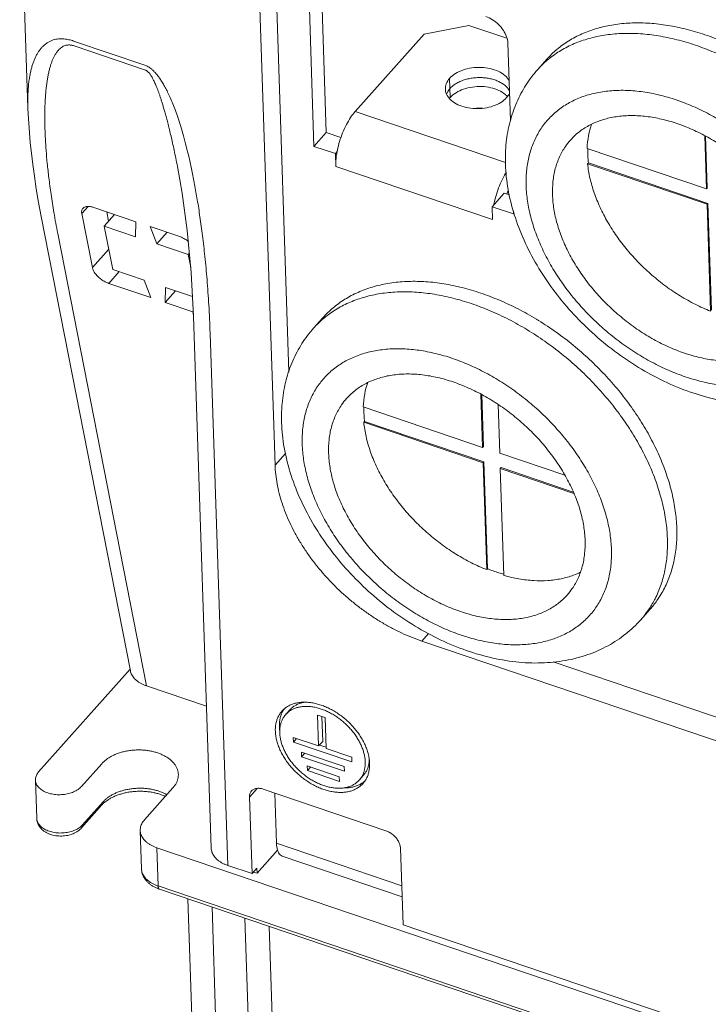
# Model space of a CAD drawing. Header units: millimetres. Extents: x -473 to 23648, y -382 to 1866.
# Tile 38 of 256: x 393 to 435, y 389 to 449. Entities that reach past the tile are written whole.
import ezdxf

# ---------------------------------------------------------------- set-up
doc = ezdxf.new("R2010")
doc.units = ezdxf.units.MM
doc.header["$LTSCALE"] = 80
doc.layers.get('0').update_dxf_attribs({"linetype": 'CONTINUOUS'})
for name, color, linetype in [('02___PRT_ALL_AXES', 7, 'CONTINUOUS'), ('09_ALL_ROUNDS', 7, 'CONTINUOUS'), ('10_ALL_CHAMFER', 7, 'CONTINUOUS'), ('20_ALL_FEATURES', 7, 'CONTINUOUS')]:
    doc.layers.add(name, color=color, linetype=linetype)

msp = doc.modelspace()

# ---------------------------------------------------------------- linework, layer by layer
at = {"color": 0, "linetype": 'Continuous', "lineweight": 0}
for p, q in [((420.429, 448.882), (417.702, 448.358)), ((420.429, 448.882), (422.741, 448.098)), ((413.49, 443.632), (417.702, 448.358)), ((425.176, 446.824), (424.606, 446.184)), ((434.797, 442.163), (434.904, 438.919)), ((434.849, 442.137), (434.954, 438.975)), ((434.904, 438.919), (427.628, 441.385)), ((427.659, 440.452), (427.709, 440.507)), ((427.659, 440.452), (434.935, 437.986)), ((427.709, 440.507), (434.985, 438.042)), ((434.904, 438.919), (434.954, 438.975)), ((434.935, 437.986), (434.985, 438.042)), ((434.935, 437.986), (435.152, 431.472)), ((434.985, 438.042), (435.201, 431.528)), ((410.964, 430.44), (411.534, 431.079)), ((421.155, 426.419), (421.262, 423.175)), ((421.207, 426.393), (421.312, 423.23)), ((421.262, 423.175), (413.987, 425.64)), ((422.304, 422.822), (422.205, 425.796)), ((414.018, 424.707), (414.067, 424.763)), ((414.018, 424.707), (421.293, 422.242)), ((414.067, 424.763), (421.343, 422.297)), ((421.262, 423.175), (421.312, 423.23)), ((421.293, 422.242), (421.343, 422.297)), ((421.343, 422.297), (421.559, 415.783)), ((426.272, 421.477), (422.304, 422.822)), ((421.293, 422.242), (421.51, 415.728)), ((422.335, 421.889), (422.385, 421.944)), ((422.552, 415.375), (422.335, 421.889)), ((422.335, 421.889), (426.829, 420.366)), ((422.385, 421.944), (426.79, 420.452)), ((421.51, 415.728), (421.559, 415.783)), ((430.899, 412.677), (431.469, 413.317))]:
    msp.add_line(p, q, dxfattribs=at)
for centre, radius, start, end in [((429.057, 442.219), 5.961, 130.09499, 138.29792), ((435.703, 441.271), 13.109, 197.14665, 197.3834), ((415.415, 426.474), 5.961, 130.09499, 138.29792), ((426.433, 416.655), 5.981, 318.31024, 326.42949)]:
    msp.add_arc(centre, radius, start, end, dxfattribs=at)
for points, knots in [([(446.559, 435.577), (446.525, 435.757), (446.409, 436.303), (446.146, 437.214), (445.73, 438.303), (445.212, 439.387), (444.597, 440.458), (443.892, 441.504), (443.104, 442.516), (442.239, 443.484), (441.306, 444.4), (440.314, 445.253), (439.272, 446.036), (438.191, 446.742), (437.081, 447.364), (435.952, 447.895), (434.815, 448.331), (433.681, 448.667), (432.561, 448.901), (431.464, 449.029), (430.403, 449.052), (429.386, 448.967), (428.424, 448.775), (427.525, 448.479), (426.7, 448.08), (425.955, 447.582), (425.466, 447.14), (425.221, 446.875), (425.176, 446.824)], [0, 0, 0, 0, 0.549896, 1.674741, 2.839876, 4.042082, 5.277066, 6.539651, 7.823965, 9.123611, 10.431838, 11.741695, 13.046198, 14.338483, 15.611965, 16.860508, 18.078588, 19.261478, 20.405432, 21.507887, 22.567672, 23.585211, 24.562708, 25.504283, 26.415997, 27.305718, 28.182774, 28.386537, 28.386537, 28.386537, 28.386537]), ([(446.151, 433.659), (446.135, 433.911), (446.073, 434.521), (445.888, 435.493), (445.577, 436.575), (445.16, 437.663), (444.642, 438.748), (444.028, 439.818), (443.323, 440.865), (442.534, 441.877), (441.669, 442.845), (440.736, 443.76), (439.744, 444.613), (438.703, 445.397), (437.621, 446.103), (436.511, 446.724), (435.382, 447.255), (434.245, 447.691), (433.111, 448.028), (431.991, 448.261), (430.895, 448.39), (429.833, 448.412), (428.816, 448.327), (427.854, 448.136), (426.956, 447.839), (426.13, 447.44), (425.565, 447.063), (425.276, 446.828), (425.218, 446.779)], [0, 0, 0, 0, 0.755686, 1.8383, 2.963145, 4.12828, 5.330487, 6.56547, 7.828055, 9.112369, 10.412016, 11.720242, 13.0301, 14.334603, 15.626887, 16.900369, 18.148912, 19.366992, 20.549882, 21.693836, 22.796292, 23.856077, 24.873615, 25.851113, 26.792688, 27.704402, 28.594122, 28.822463, 28.822463, 28.822463, 28.822463]), ([(424.606, 446.184), (424.347, 445.893), (423.869, 445.262), (423.305, 444.199), (422.9, 443.023), (422.669, 441.748), (422.64, 440.864), (422.655, 440.412)], [0, 0, 0, 0, 1.170733, 2.363206, 3.596047, 4.884859, 6.239125, 6.239125, 6.239125, 6.239125]), ([(442.755, 432.721), (442.745, 433.032), (442.685, 433.668), (442.488, 434.626), (442.183, 435.598), (441.776, 436.574), (441.27, 437.542), (440.673, 438.49), (439.989, 439.409), (439.228, 440.286), (438.399, 441.113), (437.51, 441.879), (436.573, 442.576), (435.598, 443.195), (434.597, 443.729), (433.581, 444.172), (432.562, 444.519), (431.551, 444.766), (430.56, 444.909), (429.602, 444.947), (428.686, 444.88), (427.823, 444.707), (427.024, 444.43), (426.298, 444.052), (425.654, 443.576), (425.102, 443.009), (424.647, 442.358), (424.296, 441.631), (424.053, 440.838), (423.919, 439.988), (423.905, 439.403), (423.915, 439.105)], [0, 0, 0, 0, 0.934505, 1.911259, 2.929503, 3.986741, 5.07901, 6.201155, 7.347068, 8.509939, 9.682467, 10.857085, 12.02617, 13.182248, 14.318213, 15.427545, 16.504537, 17.54454, 18.544222, 19.501839, 20.41751, 21.293471, 22.134257, 22.946733, 23.739881, 24.524273, 25.311247, 26.11191, 26.936201, 27.792191, 28.685698, 28.685698, 28.685698, 28.685698]), ([(441.149, 433.265), (441.139, 433.554), (441.079, 434.145), (440.879, 435.034), (440.569, 435.936), (440.155, 436.837), (439.642, 437.724), (439.038, 438.584), (438.351, 439.406), (437.592, 440.178), (436.771, 440.887), (435.901, 441.525), (434.993, 442.081), (434.062, 442.549), (433.119, 442.92), (432.179, 443.19), (431.256, 443.355), (430.361, 443.411), (429.509, 443.359), (428.711, 443.197), (427.979, 442.928), (427.324, 442.555), (426.885, 442.189), (426.666, 441.957), (426.616, 441.9)], [0, 0, 0, 0, 0.866747, 1.777077, 2.729755, 3.721395, 4.746853, 5.799596, 6.872057, 7.955957, 9.042618, 10.12327, 11.189347, 12.232798, 13.246399, 14.224092, 15.16134, 16.05551, 16.906265, 17.715938, 18.489802, 19.236101, 19.965687, 20.193743, 20.193743, 20.193743, 20.193743]), ([(427.904, 442.865), (427.825, 442.641), (427.695, 442.152), (427.64, 441.65), (427.628, 441.385)], [0, 0, 0, 0, 0.714992, 1.510322, 1.510322, 1.510322, 1.510322]), ([(426.616, 441.9), (426.505, 441.776), (426.251, 441.452), (425.924, 440.872), (425.67, 440.153), (425.529, 439.374), (425.512, 438.836), (425.521, 438.561)], [0, 0, 0, 0, 0.498048, 1.232437, 1.987826, 2.774175, 3.598643, 3.598643, 3.598643, 3.598643]), ([(427.675, 441.368), (427.673, 441.29), (427.671, 441.109), (427.681, 440.821), (427.698, 440.613), (427.709, 440.507)], [0, 0, 0, 0, 0.2336606, 0.544967, 0.8620794, 0.8620794, 0.8620794, 0.8620794]), ([(422.655, 440.412), (422.671, 439.905), (422.782, 438.887), (423.026, 437.894), (423.176, 437.406)], [0, 0, 0, 0, 1.524053, 3.058411, 3.058411, 3.058411, 3.058411]), ([(435.152, 431.472), (434.835, 431.598), (434.206, 431.883), (433.293, 432.395), (432.411, 432.991), (431.573, 433.661), (430.789, 434.397), (430.071, 435.189), (429.43, 436.024), (428.874, 436.892), (428.412, 437.779), (428.049, 438.674), (427.792, 439.564), (427.69, 440.159), (427.659, 440.452)], [0, 0, 0, 0, 1.021908, 2.069416, 3.135011, 4.210544, 5.287527, 6.357425, 7.41194, 8.443311, 9.444614, 10.410087, 11.335477, 12.217702, 12.217702, 12.217702, 12.217702]), ([(442.755, 432.721), (442.765, 432.423), (442.751, 431.838), (442.617, 430.988), (442.374, 430.195), (442.023, 429.468), (441.568, 428.816), (441.016, 428.25), (440.372, 427.774), (439.646, 427.396), (438.847, 427.119), (437.984, 426.946), (437.068, 426.878), (436.109, 426.917), (435.119, 427.06), (434.108, 427.307), (433.089, 427.654), (432.073, 428.097), (431.071, 428.631), (430.097, 429.25), (429.16, 429.947), (428.271, 430.713), (427.442, 431.539), (426.681, 432.417), (425.997, 433.335), (425.399, 434.284), (424.894, 435.252), (424.487, 436.227), (424.182, 437.2), (423.985, 438.158), (423.925, 438.794), (423.915, 439.105)], [0, 0, 0, 0, 0.893508, 1.749497, 2.573789, 3.374451, 4.161425, 4.945817, 5.738965, 6.551441, 7.392227, 8.268188, 9.183859, 10.141476, 11.141158, 12.181161, 13.258153, 14.367485, 15.503451, 16.659529, 17.828613, 19.003231, 20.17576, 21.33863, 22.484544, 23.606688, 24.698958, 25.756195, 26.774439, 27.751193, 28.685698, 28.685698, 28.685698, 28.685698]), ([(440.054, 429.925), (440.004, 429.869), (439.785, 429.636), (439.346, 429.271), (438.691, 428.897), (437.959, 428.628), (437.161, 428.467), (436.309, 428.414), (435.414, 428.471), (434.491, 428.636), (433.551, 428.906), (432.608, 429.277), (431.677, 429.745), (430.769, 430.301), (429.899, 430.939), (429.078, 431.648), (428.319, 432.42), (427.632, 433.242), (427.028, 434.102), (426.515, 434.989), (426.101, 435.89), (425.791, 436.791), (425.59, 437.681), (425.53, 438.272), (425.521, 438.561)], [0, 0, 0, 0, 0.228056, 0.957642, 1.703941, 2.477805, 3.287478, 4.138233, 5.032403, 5.969651, 6.947344, 7.960945, 9.004396, 10.070473, 11.151125, 12.237786, 13.321686, 14.394147, 15.44689, 16.472348, 17.463988, 18.416666, 19.326996, 20.193743, 20.193743, 20.193743, 20.193743]), ([(423.193, 437.354), (423.359, 436.822), (423.765, 435.765), (424.56, 434.243), (425.53, 432.787), (426.655, 431.417), (427.913, 430.156), (429.283, 429.02), (430.745, 428.027), (432.274, 427.196), (433.849, 426.539), (435.438, 426.074), (437.015, 425.81), (438.542, 425.757), (439.992, 425.91), (441.337, 426.263), (442.56, 426.806), (443.641, 427.522), (444.261, 428.108), (444.541, 428.422)], [0, 0, 0, 0, 1.671787, 3.387134, 5.141899, 6.912142, 8.695182, 10.477259, 12.243124, 13.988677, 15.690346, 17.352672, 18.944216, 20.476611, 21.920836, 23.302696, 24.631745, 25.915765, 27.17638, 27.17638, 27.17638, 27.17638]), ([(411.534, 431.079), (411.58, 431.13), (411.824, 431.395), (412.313, 431.837), (413.058, 432.335), (413.884, 432.734), (414.782, 433.031), (415.744, 433.222), (416.761, 433.307), (417.823, 433.285), (418.919, 433.156), (420.039, 432.923), (421.173, 432.586), (422.31, 432.15), (423.439, 431.619), (424.549, 430.998), (425.63, 430.292), (426.672, 429.508), (427.664, 428.655), (428.597, 427.74), (429.462, 426.772), (430.25, 425.76), (430.955, 424.713), (431.57, 423.643), (432.088, 422.558), (432.505, 421.47), (432.816, 420.388), (433.018, 419.323), (433.081, 418.617), (433.092, 418.27)], [0, 0, 0, 0, 0.203763, 1.080819, 1.97054, 2.882253, 3.823829, 4.801326, 5.818864, 6.87865, 7.981105, 9.125059, 10.307949, 11.526029, 12.774572, 14.048054, 15.340338, 16.644841, 17.954699, 19.262925, 20.562572, 21.846886, 23.109471, 24.344454, 25.546661, 26.711796, 27.836641, 28.919255, 29.959186, 29.959186, 29.959186, 29.959186]), ([(411.576, 431.034), (411.634, 431.083), (411.924, 431.318), (412.488, 431.696), (413.314, 432.095), (414.212, 432.391), (415.175, 432.583), (416.191, 432.668), (417.253, 432.645), (418.349, 432.517), (419.469, 432.283), (420.603, 431.947), (421.74, 431.511), (422.869, 430.98), (423.98, 430.358), (425.061, 429.652), (426.102, 428.869), (427.094, 428.016), (428.027, 427.101), (428.892, 426.132), (429.681, 425.12), (430.386, 424.074), (431, 423.003), (431.518, 421.919), (431.935, 420.83), (432.246, 419.748), (432.449, 418.684), (432.511, 417.977), (432.523, 417.631)], [0, 0, 0, 0, 0.228341, 1.118062, 2.029776, 2.971351, 3.948848, 4.966387, 6.026172, 7.128628, 8.272581, 9.455471, 10.673551, 11.922094, 13.195577, 14.487861, 15.792364, 17.102221, 18.410448, 19.710095, 20.994409, 22.256994, 23.491977, 24.694183, 25.859318, 26.984163, 28.066778, 29.106709, 29.106709, 29.106709, 29.106709]), ([(409.013, 424.668), (408.998, 425.119), (409.027, 426.002), (409.258, 427.276), (409.661, 428.451), (410.226, 429.515), (410.704, 430.148), (410.964, 430.44)], [0, 0, 0, 0, 1.353613, 2.640114, 3.871851, 5.065128, 6.239125, 6.239125, 6.239125, 6.239125]), ([(410.273, 423.361), (410.263, 423.658), (410.277, 424.243), (410.411, 425.093), (410.654, 425.887), (411.005, 426.614), (411.46, 427.265), (412.012, 427.832), (412.656, 428.307), (413.382, 428.685), (414.181, 428.962), (415.044, 429.135), (415.96, 429.203), (416.919, 429.165), (417.909, 429.021), (418.92, 428.774), (419.939, 428.427), (420.955, 427.984), (421.956, 427.45), (422.931, 426.831), (423.868, 426.135), (424.757, 425.369), (425.586, 424.542), (426.347, 423.664), (427.031, 422.746), (427.629, 421.797), (428.134, 420.83), (428.541, 419.854), (428.846, 418.881), (429.043, 417.923), (429.103, 417.287), (429.113, 416.976)], [0, 0, 0, 0, 0.893508, 1.749497, 2.573789, 3.374451, 4.161425, 4.945817, 5.738965, 6.551441, 7.392227, 8.268188, 9.183859, 10.141476, 11.141158, 12.181161, 13.258153, 14.367485, 15.503451, 16.659529, 17.828613, 19.003231, 20.17576, 21.33863, 22.484544, 23.606688, 24.698958, 25.756195, 26.774439, 27.751193, 28.685698, 28.685698, 28.685698, 28.685698]), ([(412.974, 426.156), (413.024, 426.213), (413.243, 426.445), (413.682, 426.811), (414.337, 427.184), (415.069, 427.453), (415.867, 427.614), (416.719, 427.667), (417.614, 427.61), (418.537, 427.446), (419.477, 427.176), (420.42, 426.804), (421.351, 426.337), (422.259, 425.78), (423.129, 425.143), (423.95, 424.433), (424.709, 423.662), (425.396, 422.84), (426, 421.979), (426.513, 421.092), (426.927, 420.191), (427.237, 419.29), (427.437, 418.4), (427.498, 417.809), (427.507, 417.52)], [0, 0, 0, 0, 0.228056, 0.957642, 1.703941, 2.477805, 3.287478, 4.138233, 5.032403, 5.969651, 6.947344, 7.960945, 9.004396, 10.070473, 11.151125, 12.237786, 13.321686, 14.394147, 15.44689, 16.472348, 17.463988, 18.416666, 19.326996, 20.193743, 20.193743, 20.193743, 20.193743]), ([(413.987, 425.64), (413.998, 425.905), (414.053, 426.407), (414.183, 426.896), (414.262, 427.121)], [0, 0, 0, 0, 0.795329, 1.510322, 1.510322, 1.510322, 1.510322]), ([(411.879, 422.816), (411.87, 423.091), (411.887, 423.63), (412.028, 424.409), (412.282, 425.128), (412.609, 425.708), (412.863, 426.032), (412.974, 426.156)], [0, 0, 0, 0, 0.824468, 1.610817, 2.366206, 3.100595, 3.598643, 3.598643, 3.598643, 3.598643]), ([(414.033, 425.624), (414.031, 425.546), (414.029, 425.364), (414.039, 425.077), (414.056, 424.868), (414.067, 424.763)], [0, 0, 0, 0, 0.2336606, 0.544967, 0.8620794, 0.8620794, 0.8620794, 0.8620794]), ([(414.018, 424.707), (414.048, 424.415), (414.15, 423.819), (414.407, 422.93), (414.77, 422.035), (415.232, 421.147), (415.788, 420.28), (416.43, 419.444), (417.147, 418.653), (417.931, 417.917), (418.769, 417.246), (419.651, 416.651), (420.564, 416.139), (421.193, 415.854), (421.51, 415.728)], [0, 0, 0, 0, 0.882224, 1.807614, 2.773088, 3.774391, 4.805762, 5.860277, 6.930174, 8.007158, 9.08269, 10.148285, 11.195793, 12.217702, 12.217702, 12.217702, 12.217702]), ([(430.899, 412.677), (430.62, 412.364), (429.998, 411.777), (428.908, 411.055), (427.667, 410.508), (426.295, 410.155), (424.814, 410.008), (423.257, 410.077), (421.655, 410.361), (420.05, 410.85), (418.469, 411.53), (416.942, 412.383), (415.49, 413.391), (414.137, 414.535), (412.901, 415.798), (411.802, 417.161), (410.86, 418.601), (410.09, 420.097), (409.513, 421.62), (409.139, 423.145), (409.029, 424.166), (409.013, 424.668)], [0, 0, 0, 0, 1.258336, 2.552458, 3.90142, 5.309485, 6.78568, 8.348731, 9.969979, 11.653658, 13.37169, 15.124552, 16.890996, 18.665677, 20.433978, 22.183599, 23.908452, 25.587932, 27.222193, 28.781202, 30.288782, 30.288782, 30.288782, 30.288782]), ([(410.273, 423.361), (410.283, 423.049), (410.343, 422.413), (410.54, 421.455), (410.845, 420.483), (411.252, 419.507), (411.757, 418.539), (412.355, 417.591), (413.039, 416.673), (413.8, 415.795), (414.629, 414.968), (415.518, 414.202), (416.455, 413.506), (417.43, 412.887), (418.431, 412.353), (419.447, 411.909), (420.466, 411.562), (421.477, 411.316), (422.468, 411.172), (423.426, 411.134), (424.342, 411.201), (425.205, 411.374), (426.004, 411.651), (426.73, 412.03), (427.374, 412.505), (427.926, 413.072), (428.381, 413.723), (428.732, 414.45), (428.975, 415.244), (429.109, 416.094), (429.123, 416.678), (429.113, 416.976)], [0, 0, 0, 0, 0.934505, 1.911259, 2.929503, 3.986741, 5.07901, 6.201155, 7.347068, 8.509939, 9.682467, 10.857085, 12.02617, 13.182248, 14.318213, 15.427545, 16.504537, 17.54454, 18.544222, 19.501839, 20.41751, 21.293471, 22.134257, 22.946733, 23.739881, 24.524273, 25.311247, 26.11191, 26.936201, 27.792191, 28.685698, 28.685698, 28.685698, 28.685698]), ([(411.879, 422.816), (411.888, 422.528), (411.949, 421.936), (412.149, 421.047), (412.459, 420.145), (412.873, 419.245), (413.386, 418.358), (413.99, 417.497), (414.677, 416.675), (415.436, 415.904), (416.257, 415.194), (417.127, 414.557), (418.035, 414), (418.966, 413.533), (419.909, 413.161), (420.849, 412.891), (421.772, 412.727), (422.667, 412.67), (423.519, 412.722), (424.317, 412.884), (425.049, 413.153), (425.704, 413.526), (426.143, 413.892), (426.362, 414.124), (426.412, 414.181)], [0, 0, 0, 0, 0.866747, 1.777077, 2.729755, 3.721395, 4.746853, 5.799596, 6.872057, 7.955957, 9.042618, 10.12327, 11.189347, 12.232798, 13.246399, 14.224092, 15.16134, 16.05551, 16.906265, 17.715938, 18.489802, 19.236101, 19.965687, 20.193743, 20.193743, 20.193743, 20.193743]), ([(431.469, 413.317), (431.617, 413.484), (431.94, 413.89), (432.364, 414.594), (432.716, 415.429), (432.959, 416.328), (433.091, 417.283), (433.104, 417.938), (433.092, 418.27)], [0, 0, 0, 0, 0.671278, 1.553863, 2.454244, 3.381027, 4.341145, 5.339626, 5.339626, 5.339626, 5.339626]), ([(426.412, 414.181), (426.523, 414.305), (426.777, 414.629), (427.104, 415.209), (427.358, 415.928), (427.499, 416.707), (427.516, 417.246), (427.507, 417.52)], [0, 0, 0, 0, 0.498048, 1.232437, 1.987826, 2.774175, 3.598643, 3.598643, 3.598643, 3.598643]), ([(431.416, 413.348), (431.546, 413.544), (431.817, 414.008), (432.146, 414.789), (432.389, 415.689), (432.521, 416.644), (432.534, 417.298), (432.523, 417.631)], [0, 0, 0, 0, 0.706962, 1.607343, 2.534126, 3.494244, 4.492725, 4.492725, 4.492725, 4.492725]), ([(421.559, 415.783), (421.674, 415.738), (421.905, 415.65), (422.235, 415.538), (422.45, 415.473), (422.549, 415.445)], [0, 0, 0, 0, 0.371673, 0.738609, 1.046363, 1.046363, 1.046363, 1.046363]), ([(422.552, 415.375), (422.856, 415.29), (423.46, 415.152), (424.361, 415.046), (425.227, 415.048), (426.045, 415.156), (426.707, 415.344), (427.086, 415.505), (427.221, 415.571)], [0, 0, 0, 0, 0.947751, 1.854086, 2.717599, 3.539298, 4.322932, 4.773196, 4.773196, 4.773196, 4.773196])]:
    msp.add_open_spline(points, degree=3, knots=knots, dxfattribs=at)
at = {"layer": '02___PRT_ALL_AXES', "color": 0, "linetype": 'Continuous', "lineweight": 0}
for p, q in [((408.67, 451.462), (409.457, 427.759)), ((419.254, 445.66), (419.293, 444.494)), ((400.786, 408.645), (395.374, 436.211)), ((404.659, 430.135), (405.735, 397.708)), ((408.617, 422.095), (409.256, 422.812)), ((417.557, 411.379), (417.97, 411.843)), ((417.557, 411.379), (476.077, 391.549)), ((425.553, 410.118), (441.34, 404.768)), ((404.44, 407.407), (400.786, 408.645)), ((409.514, 407.179), (409.266, 406.901)), ((411.208, 406.873), (411.271, 404.985)), ((411.677, 406.715), (411.208, 406.873)), ((411.468, 406.785), (411.519, 405.263)), ((411.74, 404.826), (411.677, 406.715)), ((409.721, 405.51), (409.731, 405.222)), ((411.271, 404.985), (409.721, 405.51)), ((409.731, 405.222), (409.926, 405.441)), ((409.731, 405.222), (413.299, 404.013)), ((411.271, 404.985), (411.519, 405.263)), ((411.324, 405.044), (411.737, 404.904)), ((410.227, 404.616), (410.237, 404.328)), ((412.832, 403.733), (410.227, 404.616)), ((410.237, 404.328), (410.432, 404.547)), ((410.237, 404.328), (412.842, 403.445)), ((413.29, 404.3), (411.74, 404.826)), ((413.299, 404.013), (413.29, 404.3)), ((410.577, 403.775), (410.587, 403.487)), ((412.531, 403.113), (410.577, 403.775)), ((410.587, 403.487), (410.782, 403.705)), ((412.842, 403.445), (412.832, 403.733)), ((410.587, 403.487), (412.54, 402.825)), ((412.54, 402.825), (412.531, 403.113)), ((413.993, 403.187), (413.745, 402.909)), ((407.211, 397.208), (407.056, 401.872)), ((416.415, 394.089), (416.26, 398.753)), ((405.735, 397.708), (407.211, 397.208)), ((416.415, 394.089), (478.407, 373.082))]:
    msp.add_line(p, q, dxfattribs=at)
for centre, radius, start, end in [((420.245, 443.645), 1.276, 138.28237, 141.33069), ((410.438, 406.368), 1.539, 151.95779, 152.14076), ((410.42, 406.379), 1.518, 145.64202, 151.97213), ((411.359, 406.241), 2.479, 181.96345, 187.88216), ((413.094, 403.996), 1.518, 304.39791, 311.35526)]:
    msp.add_arc(centre, radius, start, end, dxfattribs=at)
for points, knots in [([(422.874, 445.532), (422.807, 445.648), (422.61, 445.87), (422.21, 446.114), (421.716, 446.276), (421.167, 446.345), (420.605, 446.315), (420.073, 446.189), (419.61, 445.977), (419.355, 445.773), (419.254, 445.66)], [0, 0, 0, 0, 0.40294, 0.870147, 1.392006, 1.950302, 2.519388, 3.071627, 3.582528, 4.036365, 4.036365, 4.036365, 4.036365]), ([(419.254, 445.66), (419.166, 445.561), (419.031, 445.355), (418.988, 445.112), (418.992, 445.005)], [0, 0, 0, 0, 0.3965983, 0.7190952, 0.7190952, 0.7190952, 0.7190952]), ([(422.652, 444.673), (422.533, 444.774), (422.248, 444.948), (421.755, 445.11), (421.206, 445.179), (420.644, 445.149), (420.111, 445.023), (419.649, 444.811), (419.393, 444.607), (419.293, 444.494)], [0, 0, 0, 0, 0.467207, 0.989067, 1.547362, 2.116448, 2.668687, 3.179588, 3.633425, 3.633425, 3.633425, 3.633425]), ([(418.992, 445.005), (418.992, 444.992), (419, 444.857), (419.089, 444.59), (419.369, 444.275), (419.771, 444.029), (420.265, 443.867), (420.813, 443.799), (421.375, 443.828), (421.908, 443.954), (422.371, 444.166), (422.626, 444.37), (422.727, 444.483)], [0, 0, 0, 0, 0.039551, 0.405539, 0.81382, 1.281027, 1.802886, 2.361182, 2.930268, 3.482507, 3.993408, 4.447245, 4.447245, 4.447245, 4.447245]), ([(408.617, 422.095), (408.623, 421.907), (408.651, 421.526), (408.736, 420.952), (408.865, 420.368), (409.037, 419.778), (409.251, 419.185), (409.505, 418.593), (409.799, 418.003), (410.132, 417.419), (410.5, 416.843), (410.904, 416.28), (411.339, 415.731), (411.805, 415.2), (412.299, 414.688), (412.819, 414.199), (413.361, 413.736), (413.923, 413.3), (414.502, 412.894), (415.096, 412.519), (415.7, 412.178), (416.313, 411.873), (416.931, 411.605), (417.349, 411.45), (417.557, 411.379)], [0, 0, 0, 0, 0.563493, 1.14385, 1.741131, 2.355059, 2.985055, 3.630268, 4.289606, 4.961765, 5.645264, 6.338466, 7.039608, 7.746829, 8.458193, 9.171711, 9.885371, 10.59716, 11.305084, 12.007199, 12.70163, 13.3866, 14.060453, 14.721683, 14.721683, 14.721683, 14.721683]), ([(399.803, 409.56), (399.811, 409.523), (399.833, 409.441), (399.885, 409.32), (399.962, 409.197), (400.058, 409.081), (400.173, 408.974), (400.304, 408.875), (400.452, 408.786), (400.613, 408.708), (400.727, 408.665), (400.786, 408.645)], [0, 0, 0, 0, 0.11431, 0.253025, 0.396577, 0.546259, 0.702937, 0.867083, 1.038815, 1.217952, 1.404063, 1.404063, 1.404063, 1.404063]), ([(414.339, 404.297), (414.329, 404.349), (414.299, 404.492), (414.232, 404.725), (414.129, 404.994), (414.001, 405.263), (413.848, 405.528), (413.674, 405.788), (413.478, 406.039), (413.264, 406.278), (413.033, 406.505), (412.787, 406.717), (412.529, 406.911), (412.261, 407.086), (411.986, 407.24), (411.706, 407.371), (411.424, 407.479), (411.143, 407.563), (410.866, 407.621), (410.594, 407.653), (410.331, 407.658), (410.079, 407.637), (409.84, 407.59), (409.618, 407.516), (409.413, 407.417), (409.229, 407.294), (409.107, 407.184), (409.047, 407.119), (409.036, 407.106)], [0, 0, 0, 0, 0.158695, 0.437446, 0.726182, 1.024105, 1.33015, 1.643035, 1.961305, 2.283375, 2.607571, 2.932171, 3.255444, 3.575689, 3.891275, 4.20068, 4.502536, 4.795672, 5.079159, 5.352362, 5.614991, 5.86715, 6.109387, 6.342722, 6.568657, 6.789141, 7.006488, 7.056983, 7.056983, 7.056983, 7.056983]), ([(414.11, 404.022), (414.108, 404.1), (414.094, 404.259), (414.048, 404.498), (413.978, 404.741), (413.885, 404.986), (413.768, 405.23), (413.63, 405.47), (413.472, 405.705), (413.294, 405.933), (413.1, 406.15), (412.89, 406.356), (412.667, 406.548), (412.433, 406.724), (412.191, 406.882), (411.941, 407.022), (411.687, 407.142), (411.432, 407.24), (411.177, 407.315), (410.925, 407.368), (410.679, 407.397), (410.44, 407.401), (410.212, 407.382), (409.996, 407.339), (409.794, 407.273), (409.608, 407.183), (409.441, 407.071), (409.331, 406.972), (409.276, 406.912), (409.266, 406.901)], [0, 0, 0, 0, 0.23369, 0.476972, 0.729744, 0.99157, 1.261727, 1.539248, 1.822973, 2.11158, 2.403633, 2.697614, 2.991962, 3.285106, 3.575504, 3.861678, 4.142246, 4.41597, 4.681786, 4.938852, 5.186592, 5.424744, 5.653403, 5.873063, 6.084651, 6.289529, 6.489464, 6.686554, 6.732343, 6.732343, 6.732343, 6.732343]), ([(409.514, 407.179), (409.532, 407.2), (409.598, 407.269), (409.725, 407.377), (409.902, 407.487), (410.099, 407.573), (410.283, 407.626), (410.401, 407.648), (410.447, 407.654)], [0, 0, 0, 0, 0.083858, 0.287724, 0.49515, 0.708366, 0.929198, 1.069138, 1.069138, 1.069138, 1.069138]), ([(409.036, 407.106), (408.999, 407.065), (408.919, 406.964), (408.814, 406.79), (408.727, 406.583), (408.666, 406.36), (408.634, 406.123), (408.63, 405.961), (408.633, 405.878)], [0, 0, 0, 0, 0.166352, 0.385068, 0.608194, 0.837863, 1.075793, 1.32323, 1.32323, 1.32323, 1.32323]), ([(409.078, 407.087), (409.043, 407.021), (408.981, 406.88), (408.917, 406.652), (408.882, 406.409), (408.878, 406.242), (408.881, 406.156)], [0, 0, 0, 0, 0.2247845, 0.4612394, 0.7063917, 0.9616378, 0.9616378, 0.9616378, 0.9616378]), ([(409.266, 406.901), (409.232, 406.863), (409.16, 406.772), (409.065, 406.614), (408.986, 406.426), (408.943, 406.269), (408.926, 406.176), (408.922, 406.151)], [0, 0, 0, 0, 0.1508476, 0.3491797, 0.5515108, 0.7597748, 0.8359769, 0.8359769, 0.8359769, 0.8359769]), ([(408.922, 406.151), (408.915, 406.105), (408.901, 405.984), (408.898, 405.862), (408.901, 405.788)], [0, 0, 0, 0, 0.1396455, 0.3640214, 0.3640214, 0.3640214, 0.3640214]), ([(408.633, 405.878), (408.636, 405.793), (408.652, 405.618), (408.702, 405.354), (408.779, 405.086), (408.882, 404.816), (409.011, 404.547), (409.163, 404.282), (409.337, 404.022), (409.533, 403.772), (409.747, 403.532), (409.978, 403.305), (410.224, 403.093), (410.482, 402.899), (410.75, 402.724), (411.025, 402.57), (411.305, 402.439), (411.587, 402.331), (411.868, 402.247), (412.146, 402.189), (412.417, 402.158), (412.68, 402.152), (412.932, 402.173), (413.171, 402.221), (413.393, 402.294), (413.598, 402.393), (413.783, 402.516), (413.904, 402.626), (413.964, 402.692), (413.976, 402.704)], [0, 0, 0, 0, 0.257709, 0.525995, 0.804746, 1.093482, 1.391405, 1.69745, 2.010335, 2.328605, 2.650675, 2.974871, 3.299471, 3.622744, 3.942989, 4.258575, 4.56798, 4.869837, 5.162973, 5.446459, 5.719663, 5.982291, 6.234451, 6.476688, 6.710022, 6.935957, 7.156442, 7.373788, 7.424283, 7.424283, 7.424283, 7.424283]), ([(408.901, 405.788), (408.903, 405.71), (408.918, 405.551), (408.963, 405.312), (409.033, 405.069), (409.127, 404.824), (409.243, 404.58), (409.381, 404.34), (409.54, 404.105), (409.717, 403.877), (409.911, 403.66), (410.121, 403.454), (410.344, 403.262), (410.578, 403.086), (410.821, 402.928), (411.07, 402.788), (411.324, 402.669), (411.579, 402.571), (411.834, 402.495), (412.086, 402.443), (412.332, 402.414), (412.571, 402.409), (412.799, 402.428), (413.016, 402.471), (413.217, 402.537), (413.403, 402.627), (413.57, 402.739), (413.68, 402.838), (413.735, 402.898), (413.745, 402.909)], [0, 0, 0, 0, 0.23369, 0.476972, 0.729744, 0.99157, 1.261727, 1.539248, 1.822973, 2.11158, 2.403633, 2.697614, 2.991962, 3.285106, 3.575504, 3.861678, 4.142246, 4.41597, 4.681786, 4.938852, 5.186592, 5.424744, 5.653403, 5.873063, 6.084651, 6.289529, 6.489464, 6.686554, 6.732343, 6.732343, 6.732343, 6.732343]), ([(413.745, 402.909), (413.779, 402.947), (413.851, 403.038), (413.947, 403.196), (414.026, 403.384), (414.08, 403.586), (414.11, 403.801), (414.113, 403.948), (414.11, 404.022)], [0, 0, 0, 0, 0.150848, 0.34918, 0.551511, 0.759775, 0.97553, 1.199906, 1.199906, 1.199906, 1.199906]), ([(413.976, 402.704), (414.012, 402.746), (414.093, 402.846), (414.197, 403.021), (414.285, 403.228), (414.345, 403.45), (414.378, 403.687), (414.381, 403.849), (414.378, 403.932)], [0, 0, 0, 0, 0.166352, 0.385068, 0.608194, 0.837863, 1.075793, 1.32323, 1.32323, 1.32323, 1.32323]), ([(414.337, 403.938), (414.332, 403.908), (414.314, 403.808), (414.267, 403.643), (414.183, 403.451), (414.088, 403.301), (414.02, 403.217), (413.993, 403.187)], [0, 0, 0, 0, 0.0901157, 0.3045332, 0.5128132, 0.7171229, 0.8362061, 0.8362061, 0.8362061, 0.8362061]), ([(414.359, 404.19), (414.358, 404.15), (414.354, 404.065), (414.344, 403.981), (414.337, 403.938)], [0, 0, 0, 0, 0.1215764, 0.2538726, 0.2538726, 0.2538726, 0.2538726]), ([(414.378, 403.932), (414.375, 404.018), (414.364, 404.14), (414.345, 404.261), (414.339, 404.297)], [0, 0, 0, 0, 0.2577087, 0.3673756, 0.3673756, 0.3673756, 0.3673756]), ([(412.813, 402.434), (412.819, 402.434), (412.913, 402.433), (413.092, 402.44), (413.343, 402.48), (413.578, 402.548), (413.781, 402.637), (413.901, 402.709), (413.951, 402.743)], [0, 0, 0, 0, 0.01846, 0.282715, 0.536136, 0.779665, 1.014794, 1.198266, 1.198266, 1.198266, 1.198266]), ([(405.735, 397.708), (405.676, 397.728), (405.56, 397.772), (405.397, 397.851), (405.248, 397.94), (405.115, 398.039), (404.999, 398.147), (404.903, 398.262), (404.826, 398.384), (404.77, 398.511), (404.737, 398.635), (404.729, 398.716), (404.727, 398.754)], [0, 0, 0, 0, 0.188613, 0.370034, 0.543672, 0.709216, 0.86669, 1.0165, 1.159482, 1.296911, 1.43048, 1.542363, 1.542363, 1.542363, 1.542363])]:
    msp.add_open_spline(points, degree=3, knots=knots, dxfattribs=at)
for points in [[(422.776, 444.553), (422.737, 444.596), (422.696, 444.636), (422.652, 444.673)], [(422.727, 444.483), (422.799, 444.565), (422.863, 444.656), (422.909, 444.756)]]:
    msp.add_open_spline(points, degree=3, dxfattribs=at)
at = {"layer": '09_ALL_ROUNDS', "color": 0, "linetype": 'Continuous', "lineweight": 0}
for p, q in [((393.056, 458.955), (393.557, 443.858)), ((411.731, 442.351), (411.386, 452.723)), ((410.988, 441.517), (410.642, 451.933)), ((396.341, 447.934), (400.682, 446.463)), ((396.373, 447.639), (400.714, 446.167)), ((422.797, 447.814), (422.954, 443.086)), ((402.671, 440.288), (402.671, 440.288)), ((396.837, 437.43), (397.218, 437.857)), ((397.486, 434.126), (396.837, 437.43)), ((400.137, 436.928), (397.576, 437.796)), ((398.362, 437.53), (398.474, 436.96)), ((423.137, 437.581), (423.143, 437.398)), ((399.803, 409.56), (394.371, 437.233)), ((397.486, 434.126), (398.482, 435.244)), ((398.484, 433.171), (399.117, 433.882)), ((398.484, 433.171), (401.045, 432.303)), ((403.651, 431.18), (404.727, 398.754)), ((394.092, 400.578), (394.014, 402.91)), ((398.071, 401.391), (396.832, 400.001)), ((398.132, 401.576), (396.893, 400.186)), ((400.399, 399.836), (400.477, 397.504)), ((493.518, 365.271), (401.484, 396.458)), ((493.605, 365.076), (401.572, 396.263)), ((406.027, 357.447), (404.774, 395.178)), ((408.631, 382.782), (408.259, 393.997))]:
    msp.add_line(p, q, dxfattribs=at)
for points in [[(393.557, 443.859), (393.572, 443.474), (393.603, 442.925), (393.645, 442.348), (393.699, 441.74), (393.766, 441.098), (393.849, 440.418), (393.949, 439.696), (394.068, 438.924), (394.209, 438.096), (394.371, 437.233)], [(402.671, 440.288), (402.957, 438.669), (403.268, 436.387), (403.509, 433.827), (403.651, 431.18)]]:
    msp.add_lwpolyline(points, dxfattribs=at)
msp.add_arc((402.843, 429.182), 2.379, 70.47133, 71.28147, dxfattribs=at)
for points, knots in [([(421.456, 449.421), (421.598, 449.373), (421.875, 449.238), (422.239, 448.952), (422.534, 448.601), (422.733, 448.217), (422.793, 447.944), (422.797, 447.814)], [0, 0, 0, 0, 0.448237, 0.916369, 1.379475, 1.813826, 2.203167, 2.203167, 2.203167, 2.203167]), ([(393.557, 443.861), (393.556, 443.881), (393.551, 444.065), (393.547, 444.393), (393.561, 444.831), (393.589, 445.221), (393.63, 445.566), (393.68, 445.871), (393.738, 446.141), (393.802, 446.382), (393.872, 446.601), (393.95, 446.805), (394.037, 446.995), (394.131, 447.169), (394.232, 447.327), (394.342, 447.472), (394.464, 447.607), (394.603, 447.733), (394.76, 447.844), (394.927, 447.934), (395.097, 447.998), (395.264, 448.041), (395.429, 448.064), (395.592, 448.071), (395.751, 448.064), (395.905, 448.045), (396.055, 448.016), (396.2, 447.979), (396.295, 447.95), (396.341, 447.934)], [0, 0, 0, 0, 0.061329, 0.549833, 0.985737, 1.37507, 1.721667, 2.029081, 2.302221, 2.548747, 2.776449, 2.993055, 3.202835, 3.401558, 3.587007, 3.76556, 3.945195, 4.131763, 4.32738, 4.520507, 4.700091, 4.870565, 5.037156, 5.199888, 5.358378, 5.513888, 5.666342, 5.815649, 5.963183, 5.963183, 5.963183, 5.963183]), ([(395.374, 436.211), (395.291, 436.634), (395.145, 437.431), (394.967, 438.561), (394.833, 439.561), (394.735, 440.447), (394.665, 441.236), (394.619, 441.94), (394.593, 442.568), (394.582, 443.13), (394.584, 443.633), (394.596, 444.084), (394.618, 444.486), (394.646, 444.844), (394.68, 445.162), (394.718, 445.448), (394.761, 445.71), (394.81, 445.956), (394.864, 446.187), (394.923, 446.402), (394.987, 446.599), (395.057, 446.782), (395.135, 446.956), (395.224, 447.121), (395.325, 447.274), (395.434, 447.404), (395.545, 447.507), (395.656, 447.584), (395.765, 447.639), (395.874, 447.674), (395.98, 447.692), (396.083, 447.695), (396.183, 447.686), (396.279, 447.667), (396.342, 447.649), (396.373, 447.639)], [0, 0, 0, 0, 1.294322, 2.430931, 3.432305, 4.318963, 5.106867, 5.808118, 6.433606, 6.992667, 7.4941, 7.943818, 8.345372, 8.702134, 9.019203, 9.304996, 9.568133, 9.817088, 10.056157, 10.279842, 10.485093, 10.678345, 10.867052, 11.055279, 11.242186, 11.414654, 11.563741, 11.695686, 11.816927, 11.929758, 12.03609, 12.138541, 12.238382, 12.336449, 12.434125, 12.434125, 12.434125, 12.434125]), ([(404.659, 430.135), (404.64, 430.708), (404.589, 431.8), (404.48, 433.358), (404.349, 434.764), (404.204, 436.036), (404.049, 437.187), (403.887, 438.229), (403.72, 439.172), (403.551, 440.027), (403.381, 440.8), (403.212, 441.501), (403.043, 442.133), (402.876, 442.705), (402.711, 443.221), (402.548, 443.685), (402.389, 444.101), (402.232, 444.474), (402.078, 444.807), (401.927, 445.103), (401.78, 445.363), (401.636, 445.591), (401.496, 445.788), (401.362, 445.955), (401.232, 446.095), (401.11, 446.209), (400.995, 446.299), (400.887, 446.37), (400.784, 446.424), (400.716, 446.451), (400.682, 446.463)], [0, 0, 0, 0, 1.722623, 3.277596, 4.684522, 5.959715, 7.116893, 8.167887, 9.123017, 9.991387, 10.781055, 11.49919, 12.152223, 12.745951, 13.285594, 13.77582, 14.220833, 14.624432, 14.990025, 15.320642, 15.618991, 15.887449, 16.128026, 16.342435, 16.53215, 16.698651, 16.843147, 16.970214, 17.084914, 17.191109, 17.191109, 17.191109, 17.191109]), ([(402.671, 440.288), (402.637, 440.458), (402.571, 440.79), (402.471, 441.27), (402.373, 441.717), (402.279, 442.128), (402.19, 442.506), (402.103, 442.854), (402.021, 443.174), (401.941, 443.468), (401.865, 443.739), (401.792, 443.988), (401.722, 444.217), (401.654, 444.427), (401.589, 444.62), (401.527, 444.797), (401.467, 444.959), (401.409, 445.108), (401.353, 445.244), (401.299, 445.368), (401.246, 445.481), (401.195, 445.584), (401.146, 445.678), (401.097, 445.762), (401.05, 445.839), (401.004, 445.907), (400.959, 445.968), (400.914, 446.02), (400.871, 446.065), (400.828, 446.103), (400.788, 446.132), (400.751, 446.153), (400.726, 446.163), (400.714, 446.167)], [0, 0, 0, 0, 0.520925, 1.015388, 1.471293, 1.891775, 2.279622, 2.637349, 2.967289, 3.271609, 3.552304, 3.811199, 4.049976, 4.270184, 4.473251, 4.660497, 4.833134, 4.992275, 5.138946, 5.274091, 5.398592, 5.513274, 5.618901, 5.716176, 5.805734, 5.888092, 5.963648, 6.03267, 6.095287, 6.151413, 6.200809, 6.24377, 6.281051, 6.281051, 6.281051, 6.281051]), ([(396.837, 437.43), (396.832, 437.458), (396.825, 437.512), (396.83, 437.591), (396.851, 437.663), (396.879, 437.71), (396.899, 437.733), (396.903, 437.738)], [0, 0, 0, 0, 0.0853242, 0.1636119, 0.236669, 0.3070864, 0.3267441, 0.3267441, 0.3267441, 0.3267441]), ([(396.903, 437.738), (396.914, 437.751), (396.945, 437.78), (397.004, 437.816), (397.079, 437.843), (397.165, 437.858), (397.259, 437.86), (397.361, 437.851), (397.467, 437.83), (397.539, 437.808), (397.576, 437.796)], [0, 0, 0, 0, 0.0512396, 0.1252733, 0.2047852, 0.2911997, 0.3851842, 0.4868055, 0.5956802, 0.7110929, 0.7110929, 0.7110929, 0.7110929]), ([(403.332, 435.71), (403.299, 435.738), (403.228, 435.795), (403.112, 435.872), (402.983, 435.944), (402.845, 436.007), (402.748, 436.043), (402.698, 436.06)], [0, 0, 0, 0, 0.1297559, 0.2715953, 0.418795, 0.5711794, 0.7284933, 0.7284933, 0.7284933, 0.7284933]), ([(398.484, 433.171), (398.445, 433.184), (398.369, 433.214), (398.256, 433.267), (398.144, 433.33), (398.036, 433.402), (397.932, 433.481), (397.836, 433.566), (397.748, 433.656), (397.67, 433.749), (397.603, 433.844), (397.549, 433.939), (397.509, 434.033), (397.492, 434.095), (397.486, 434.126)], [0, 0, 0, 0, 0.12099, 0.246407, 0.374952, 0.505213, 0.635695, 0.764855, 0.891144, 1.013063, 1.129235, 1.23849, 1.339975, 1.433283, 1.433283, 1.433283, 1.433283]), ([(401.93, 401.915), (401.886, 401.935), (401.774, 401.984), (401.584, 402.053), (401.359, 402.117), (401.12, 402.168), (400.872, 402.204), (400.617, 402.225), (400.358, 402.23), (400.098, 402.22), (399.841, 402.194), (399.588, 402.153), (399.344, 402.096), (399.111, 402.027), (398.892, 401.944), (398.689, 401.851), (398.504, 401.747), (398.338, 401.636), (398.194, 401.518), (398.109, 401.434), (398.071, 401.391)], [0, 0, 0, 0, 0.143551, 0.368609, 0.603096, 0.847129, 1.098459, 1.354779, 1.614524, 1.87535, 2.134951, 2.39108, 2.642474, 2.885946, 3.120161, 3.344115, 3.555625, 3.755377, 3.941843, 4.113818, 4.113818, 4.113818, 4.113818]), ([(402.021, 402.017), (401.994, 402.032), (401.906, 402.081), (401.747, 402.156), (401.54, 402.234), (401.321, 402.299), (401.093, 402.351), (400.857, 402.387), (400.615, 402.409), (400.371, 402.416), (400.126, 402.408), (399.883, 402.384), (399.643, 402.346), (399.41, 402.294), (399.186, 402.227), (398.972, 402.148), (398.771, 402.055), (398.584, 401.951), (398.414, 401.836), (398.263, 401.712), (398.173, 401.622), (398.132, 401.576)], [0, 0, 0, 0, 0.090593, 0.304144, 0.52556, 0.753982, 0.988367, 1.227538, 1.470205, 1.714988, 1.960443, 2.20518, 2.447853, 2.687036, 2.921227, 3.14931, 3.370687, 3.584624, 3.789889, 3.985453, 4.170718, 4.170718, 4.170718, 4.170718]), ([(398.071, 401.391), (398.081, 401.402), (398.1, 401.428), (398.12, 401.473), (398.131, 401.523), (398.133, 401.558), (398.132, 401.576)], [0, 0, 0, 0, 0.0460642, 0.0949311, 0.1459386, 0.1998155, 0.1998155, 0.1998155, 0.1998155]), ([(394.092, 400.578), (394.093, 400.535), (394.102, 400.448), (394.135, 400.319), (394.188, 400.192), (394.261, 400.07), (394.356, 399.953), (394.47, 399.846), (394.604, 399.75), (394.753, 399.668), (394.914, 399.602), (395.084, 399.552), (395.259, 399.517), (395.437, 399.499), (395.617, 399.497), (395.795, 399.509), (395.97, 399.537), (396.141, 399.579), (396.304, 399.636), (396.458, 399.708), (396.598, 399.793), (396.724, 399.89), (396.798, 399.962), (396.832, 400.001)], [0, 0, 0, 0, 0.129079, 0.260873, 0.396644, 0.540376, 0.687261, 0.845472, 1.00884, 1.179863, 1.353964, 1.531747, 1.709831, 1.889261, 2.068203, 2.246635, 2.424369, 2.599676, 2.773602, 2.942634, 3.108356, 3.265221, 3.418431, 3.418431, 3.418431, 3.418431]), ([(396.893, 400.186), (396.864, 400.153), (396.798, 400.089), (396.686, 400.002), (396.56, 399.924), (396.42, 399.856), (396.27, 399.798), (396.11, 399.751), (395.944, 399.716), (395.772, 399.693), (395.599, 399.682), (395.425, 399.685), (395.253, 399.7), (395.086, 399.727), (394.926, 399.766), (394.774, 399.817), (394.634, 399.879), (394.506, 399.951), (394.393, 400.033), (394.296, 400.122), (394.216, 400.218), (394.154, 400.321), (394.113, 400.427), (394.095, 400.514), (394.092, 400.564), (394.092, 400.578)], [0, 0, 0, 0, 0.133604, 0.274716, 0.423212, 0.578588, 0.740067, 0.906649, 1.077148, 1.250261, 1.4246, 1.598747, 1.771282, 1.940839, 2.10614, 2.266051, 2.41962, 2.566142, 2.70521, 2.836793, 2.961283, 3.079567, 3.193032, 3.303519, 3.343442, 3.343442, 3.343442, 3.343442]), ([(396.832, 400.001), (396.843, 400.012), (396.861, 400.038), (396.881, 400.083), (396.892, 400.133), (396.894, 400.168), (396.893, 400.186)], [0, 0, 0, 0, 0.0460642, 0.0949311, 0.1459386, 0.1998155, 0.1998155, 0.1998155, 0.1998155]), ([(401.572, 396.263), (401.506, 396.285), (401.379, 396.335), (401.199, 396.425), (401.035, 396.531), (400.889, 396.649), (400.765, 396.778), (400.663, 396.914), (400.583, 397.057), (400.525, 397.203), (400.489, 397.353), (400.478, 397.454), (400.477, 397.504)], [0, 0, 0, 0, 0.207576, 0.409227, 0.604324, 0.791416, 0.969692, 1.139313, 1.301457, 1.457926, 1.610728, 1.761832, 1.761832, 1.761832, 1.761832]), ([(401.484, 396.458), (401.425, 396.479), (401.31, 396.523), (401.146, 396.601), (400.997, 396.691), (400.864, 396.79), (400.748, 396.898), (400.652, 397.013), (400.575, 397.135), (400.519, 397.261), (400.486, 397.385), (400.478, 397.467), (400.477, 397.504)], [0, 0, 0, 0, 0.188616, 0.370034, 0.543673, 0.709215, 0.866689, 1.0165, 1.159482, 1.296911, 1.43048, 1.542341, 1.542341, 1.542341, 1.542341]), ([(401.572, 396.263), (401.565, 396.265), (401.55, 396.273), (401.529, 396.293), (401.51, 396.323), (401.497, 396.362), (401.488, 396.408), (401.485, 396.441), (401.484, 396.458)], [0, 0, 0, 0, 0.020357, 0.0509924, 0.0859781, 0.1265905, 0.1732829, 0.225946, 0.225946, 0.225946, 0.225946])]:
    msp.add_open_spline(points, degree=3, knots=knots, dxfattribs=at)
at = {"layer": '10_ALL_CHAMFER', "color": 0, "linetype": 'Continuous', "lineweight": 0}
msp.add_arc((421.137, 440.669), 3.174, 87.94567, 96.40341, dxfattribs=at)
for points, knots in [([(422.002, 445.562), (421.915, 445.591), (421.734, 445.642), (421.451, 445.69), (421.155, 445.712), (420.856, 445.705), (420.56, 445.671), (420.276, 445.609), (420.007, 445.522), (419.76, 445.412), (419.54, 445.279), (419.353, 445.128), (419.203, 444.961), (419.115, 444.818), (419.078, 444.734), (419.07, 444.712)], [0, 0, 0, 0, 0.274025, 0.562726, 0.860783, 1.161958, 1.460186, 1.751976, 2.034948, 2.305988, 2.562076, 2.801648, 3.024659, 3.232676, 3.301542, 3.301542, 3.301542, 3.301542]), ([(422.816, 445.027), (422.813, 445.031), (422.764, 445.093), (422.654, 445.208), (422.464, 445.35), (422.244, 445.47), (422.085, 445.534), (422.002, 445.562)], [0, 0, 0, 0, 0.0156061, 0.2368086, 0.4740953, 0.7254161, 0.9870424, 0.9870424, 0.9870424, 0.9870424])]:
    msp.add_open_spline(points, degree=3, knots=knots, dxfattribs=at)
msp.add_open_spline([(422.897, 444.905), (422.873, 444.948), (422.846, 444.988), (422.816, 445.027)], degree=3, dxfattribs=at)
at = {"layer": '20_ALL_FEATURES', "color": 0, "linetype": 'Continuous', "lineweight": 0}
for p, q in [((407.627, 451.905), (408.617, 422.095)), ((422.659, 440.525), (413.49, 443.632)), ((410.988, 441.517), (411.731, 442.351)), ((412.625, 442.048), (411.731, 442.351)), ((412.29, 441.075), (410.988, 441.517)), ((412.29, 441.075), (412.398, 441.197)), ((412.316, 440.298), (412.29, 441.075)), ((421.866, 437.062), (412.316, 440.298)), ((421.841, 437.839), (422.584, 438.673)), ((422.895, 438.568), (422.584, 438.673)), ((398.204, 436.658), (398.837, 437.369)), ((421.866, 437.062), (421.841, 437.839)), ((423.143, 437.398), (421.841, 437.839)), ((400.114, 436.011), (400.137, 436.928)), ((398.204, 436.658), (398.723, 434.015)), ((398.204, 436.658), (400.114, 436.011)), ((401.005, 436.634), (401.417, 435.569)), ((402.698, 436.06), (401.005, 436.634)), ((401.417, 435.569), (402.05, 436.28)), ((403.327, 434.922), (401.417, 435.569)), ((403.327, 434.922), (403.398, 435.002)), ((403.479, 434.148), (403.327, 434.922)), ((400.633, 433.368), (398.723, 434.015)), ((401.045, 432.303), (400.633, 433.368)), ((401.936, 432.926), (401.913, 432.009)), ((401.913, 432.009), (402.546, 432.719)), ((403.587, 432.367), (401.936, 432.926)), ((403.606, 431.435), (401.913, 432.009)), ((403.649, 431.219), (403.606, 431.435)), ((399.785, 409.656), (394.211, 403.401)), ((396.816, 402.518), (398.054, 403.908)), ((400.662, 400.491), (402.396, 402.437)), ((407.056, 401.872), (407.531, 402.404)), ((415.366, 399.825), (407.899, 402.355)), ((408.706, 399.057), (408.605, 402.116)), ((408.706, 399.057), (416.336, 396.472)), ((401.407, 398.79), (401.484, 396.458)), ((401.407, 398.79), (493.44, 367.603)), ((407.519, 397.23), (408.77, 398.635)), ((416.358, 395.801), (409.055, 398.275)), ((407.211, 397.208), (407.509, 397.541)), ((407.519, 397.23), (407.298, 397.305)), ((407.509, 397.541), (407.519, 397.23)), ((403.298, 395.678), (404.515, 359.016)), ((406.782, 394.497), (408.243, 350.513))]:
    msp.add_line(p, q, dxfattribs=at)
for centre, radius, start, end in [((418.236, 440.087), 5.947, 163.03779, 168.37523), ((417.638, 440.212), 5.335, 168.40165, 170.82546), ((427.787, 436.85), 5.947, 163.03779, 168.37523), ((425.027, 437.803), 2.428, 154.89831, 160.38679), ((427.365, 436.942), 5.515, 168.42, 169.34602)]:
    msp.add_arc(centre, radius, start, end, dxfattribs=at)
for points, knots in [([(413.49, 443.632), (413.39, 443.52), (413.198, 443.264), (412.947, 442.832), (412.725, 442.345), (412.602, 441.999), (412.548, 441.822)], [0, 0, 0, 0, 0.44991, 0.954814, 1.496783, 2.053635, 2.053635, 2.053635, 2.053635]), ([(412.371, 441.063), (412.355, 440.965), (412.322, 440.712), (412.311, 440.455), (412.316, 440.298)], [0, 0, 0, 0, 0.2967085, 0.7677709, 0.7677709, 0.7677709, 0.7677709]), ([(422.701, 439.935), (422.633, 439.827), (422.481, 439.559), (422.275, 439.109), (422.153, 438.763), (422.099, 438.585)], [0, 0, 0, 0, 0.383119, 0.925088, 1.48194, 1.48194, 1.48194, 1.48194]), ([(398.054, 403.908), (398.099, 403.958), (398.196, 404.055), (398.36, 404.186), (398.545, 404.306), (398.747, 404.414), (398.966, 404.509), (399.198, 404.588), (399.442, 404.653), (399.694, 404.701), (399.952, 404.733), (400.212, 404.747), (400.473, 404.745), (400.731, 404.725), (400.984, 404.689), (401.229, 404.636), (401.462, 404.567), (401.682, 404.482), (401.887, 404.384), (402.073, 404.272), (402.239, 404.148), (402.384, 404.014), (402.505, 403.87), (402.601, 403.718), (402.671, 403.559), (402.711, 403.404), (402.722, 403.302), (402.724, 403.256)], [0, 0, 0, 0, 0.199864, 0.409873, 0.629922, 0.859512, 1.097807, 1.343701, 1.595867, 1.852812, 2.112919, 2.374493, 2.635805, 2.895131, 3.150796, 3.401216, 3.644941, 3.880707, 4.107484, 4.324531, 4.531461, 4.728303, 4.915566, 5.094293, 5.26608, 5.43304, 5.572894, 5.572894, 5.572894, 5.572894]), ([(394.014, 402.91), (394.013, 402.933), (394.015, 402.993), (394.033, 403.091), (394.073, 403.199), (394.132, 403.304), (394.183, 403.369), (394.211, 403.401)], [0, 0, 0, 0, 0.0698267, 0.1809678, 0.2955439, 0.4154268, 0.5417767, 0.5417767, 0.5417767, 0.5417767]), ([(402.724, 403.256), (402.724, 403.247), (402.725, 403.184), (402.716, 403.064), (402.676, 402.9), (402.608, 402.738), (402.515, 402.582), (402.438, 402.484), (402.396, 402.437)], [0, 0, 0, 0, 0.024871, 0.1899389, 0.3581095, 0.5317954, 0.7129623, 0.9030392, 0.9030392, 0.9030392, 0.9030392]), ([(396.816, 402.518), (396.786, 402.485), (396.721, 402.421), (396.609, 402.334), (396.482, 402.256), (396.343, 402.188), (396.192, 402.13), (396.033, 402.083), (395.866, 402.048), (395.695, 402.025), (395.521, 402.014), (395.347, 402.017), (395.176, 402.032), (395.009, 402.059), (394.848, 402.098), (394.697, 402.149), (394.556, 402.211), (394.429, 402.283), (394.315, 402.365), (394.218, 402.454), (394.138, 402.55), (394.077, 402.653), (394.035, 402.759), (394.018, 402.846), (394.015, 402.896), (394.014, 402.91)], [0, 0, 0, 0, 0.133594, 0.274744, 0.423193, 0.578637, 0.740035, 0.906717, 1.077098, 1.250341, 1.424537, 1.598832, 1.771209, 1.940921, 2.106065, 2.266125, 2.419547, 2.566203, 2.705145, 2.83684, 2.961229, 3.079602, 3.192987, 3.303542, 3.343431, 3.343431, 3.343431, 3.343431]), ([(407.178, 402.243), (407.172, 402.236), (407.147, 402.206), (407.11, 402.147), (407.076, 402.062), (407.058, 401.969), (407.055, 401.905), (407.056, 401.872)], [0, 0, 0, 0, 0.0283895, 0.1163072, 0.2065886, 0.3007114, 0.3997388, 0.3997388, 0.3997388, 0.3997388]), ([(407.899, 402.355), (407.862, 402.367), (407.788, 402.388), (407.677, 402.407), (407.57, 402.411), (407.469, 402.401), (407.376, 402.376), (407.292, 402.338), (407.226, 402.292), (407.191, 402.257), (407.178, 402.243)], [0, 0, 0, 0, 0.1174795, 0.2296485, 0.3361733, 0.4370818, 0.532822, 0.6242981, 0.7128526, 0.7718713, 0.7718713, 0.7718713, 0.7718713]), ([(400.662, 400.491), (400.628, 400.453), (400.566, 400.375), (400.491, 400.25), (400.437, 400.121), (400.405, 399.989), (400.398, 399.893), (400.399, 399.843), (400.399, 399.836)], [0, 0, 0, 0, 0.1520504, 0.2970292, 0.4359142, 0.5705308, 0.7024905, 0.7224229, 0.7224229, 0.7224229, 0.7224229]), ([(400.399, 399.836), (400.4, 399.799), (400.409, 399.717), (400.441, 399.593), (400.497, 399.466), (400.574, 399.345), (400.671, 399.23), (400.787, 399.122), (400.92, 399.023), (401.069, 398.933), (401.232, 398.855), (401.347, 398.811), (401.407, 398.79)], [0, 0, 0, 0, 0.111949, 0.245404, 0.382947, 0.525808, 0.675733, 0.833093, 0.998736, 1.172294, 1.353772, 1.542371, 1.542371, 1.542371, 1.542371]), ([(416.26, 398.753), (416.259, 398.788), (416.251, 398.859), (416.225, 398.967), (416.185, 399.075), (416.132, 399.183), (416.066, 399.289), (415.988, 399.391), (415.901, 399.486), (415.805, 399.575), (415.701, 399.654), (415.593, 399.723), (415.481, 399.781), (415.404, 399.811), (415.366, 399.825)], [0, 0, 0, 0, 0.104537, 0.214754, 0.330434, 0.451045, 0.575798, 0.70371, 0.833662, 0.96445, 1.094834, 1.223592, 1.34957, 1.47173, 1.47173, 1.47173, 1.47173]), ([(409.056, 398.278), (409.009, 398.295), (408.869, 398.377), (408.74, 398.667), (408.711, 398.914), (408.706, 399.057)], [0, 0, 0, 0, 0.1520522, 0.4681649, 0.8989952, 0.8989952, 0.8989952, 0.8989952])]:
    msp.add_open_spline(points, degree=3, knots=knots, dxfattribs=at)

doc.saveas('drawing.dxf')
